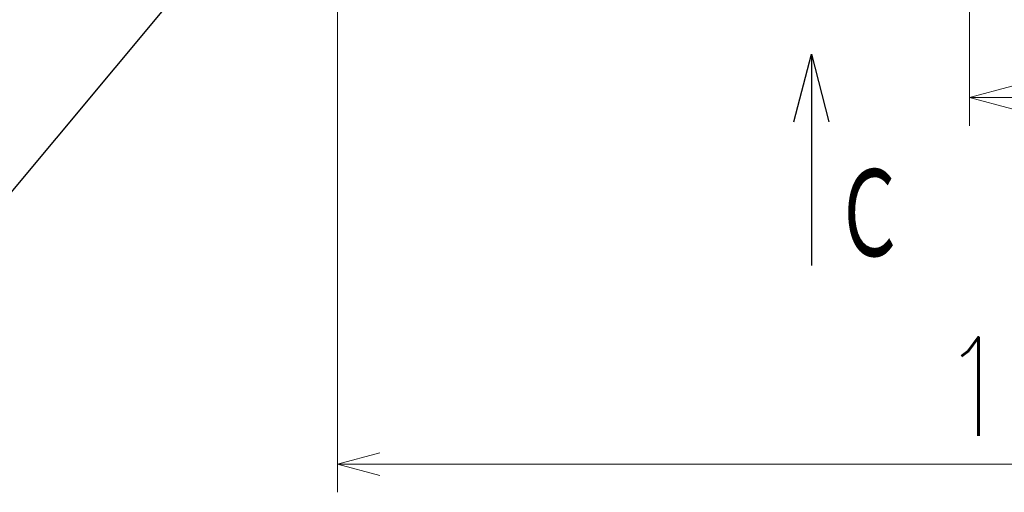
# Model space of a CAD drawing. Header units: millimetres. Extents: x 0 to 1076, y 0 to 742.
# Tile 88 of 134: x 272 to 359, y 317 to 359. Entities that reach past the tile are written whole.
import ezdxf

# ---------------------------------------------------------------- set-up
doc = ezdxf.new("R2010")
doc.units = ezdxf.units.MM
doc.header["$LTSCALE"] = 0.454724
doc.layers.add('NoLayerName_001', color=7, linetype='Continuous')
doc.styles.get("Standard").update_dxf_attribs({"font": 'txt', "bigfont": 'extfont2'})
doc.dimstyles.get("Standard").update_dxf_attribs({"dimtxt": 2.5, "dimasz": 2.5, "dimexe": 1, "dimexo": 1, "dimtad": 1, "dimdec": 3, "dimzin": 0, "dimdsep": 46, "dimtxsty": 'Standard', "dimcen": 2.5, "dimadec": 3, "dimazin": 0, "dimtfac": 0.75, "dimtdec": 3, "dimtmove": 0, "dimatfit": 3, "dimfxl": 1, "dimarcsym": 0})

# ---------------------------------------------------------------- blocks, each defined once
blk = doc.blocks.new('_OPEN30')
at = {"color": 0, "linetype": 'ByBlock', "lineweight": -2}
for p, q in [((-1, 0.267949), (0, 0)), ((0, 0), (-1, -0.267949)), ((0, 0), (-1, 0))]:
    blk.add_line(p, q, dxfattribs=at)
blk = doc.blocks.new('*D107')
at = {"layer": 'Defpoints', "color": 0}
for p in [(425, 422.9), (356, 369.279), (356, 351.799)]:
    blk.add_point(p, dxfattribs=at)
at = {"layer": 'NoLayerName_001', "color": 0, "linetype": 'Continuous', "lineweight": 13}
for p, q in [((425, 420.4), (425, 349.299)), ((356, 366.779), (356, 349.299)), ((421.25, 351.799), (359.75, 351.799))]:
    blk.add_line(p, q, dxfattribs=at)
at = {"layer": 'NoLayerName_001', "color": 0, "lineweight": 13, "xscale": 3.75, "yscale": 3.75, "zscale": 3.75, "rotation": 180}
blk.add_blockref('_OPEN30', (356, 351.799), dxfattribs=at)
at = {"layer": 'NoLayerName_001', "color": 0, "lineweight": 13, "xscale": 3.75, "yscale": 3.75, "zscale": 3.75}
blk.add_blockref('_OPEN30', (425, 351.799), dxfattribs=at)
at = {"layer": 'NoLayerName_001', "color": 0, "lineweight": 13, "insert": (390.5, 358.674), "char_height": 8.75, "attachment_point": 5}
blk.add_mtext('\\W0.8000;69', dxfattribs=at)
blk = doc.blocks.new('*D111')
at = {"layer": 'Defpoints', "color": 0}
for p in [(300, 434.643), (425, 422.9), (300, 319.3)]:
    blk.add_point(p, dxfattribs=at)
at = {"layer": 'NoLayerName_001', "color": 0, "linetype": 'Continuous', "lineweight": 13}
for p, q in [((300, 432.143), (300, 316.8)), ((425, 420.4), (425, 316.8)), ((421.25, 319.3), (303.75, 319.3))]:
    blk.add_line(p, q, dxfattribs=at)
at = {"layer": 'NoLayerName_001', "color": 0, "lineweight": 13, "xscale": 3.75, "yscale": 3.75, "zscale": 3.75, "rotation": 180}
blk.add_blockref('_OPEN30', (300, 319.3), dxfattribs=at)
at = {"layer": 'NoLayerName_001', "color": 0, "lineweight": 13, "xscale": 3.75, "yscale": 3.75, "zscale": 3.75}
blk.add_blockref('_OPEN30', (425, 319.3), dxfattribs=at)
at = {"layer": 'NoLayerName_001', "color": 0, "lineweight": 13, "insert": (362.5, 326.175), "char_height": 8.75, "attachment_point": 5}
blk.add_mtext('\\W0.8000;125', dxfattribs=at)

msp = doc.modelspace()

# ---------------------------------------------------------------- texts
at = {"layer": 'NoLayerName_001', "color": 3, "lineweight": 13, "insert": (343.948839, 336.893977), "char_height": 8.75, "attachment_point": 7}
msp.add_mtext('\\A1;\\W0.6667;Ｃ', dxfattribs=at)

# ---------------------------------------------------------------- dimensions: what is measured, and where the dimension line sits
at = {"layer": 'NoLayerName_001', "color": 3, "linetype": 'Continuous', "lineweight": 13}
for base, p2, picture, middle in [((300.000001, 319.300203), (300.000001, 434.642756), '*D111', (362.5, 319.300203)), ((356.000062, 351.798596), (356.000062, 369.279408), '*D107', (390.500031, 351.798596))]:
    dim = msp.add_linear_dim(base=base, p1=(425, 422.9), p2=p2, angle=180, text='\\W0.8000;<>', dimstyle='Standard', override={"dimtxt": 8.75, "dimasz": 3.75, "dimexe": 2.5, "dimexo": 2.5, "dimgap": 2.5, "dimzin": 8, "dimblk": 'OPEN30', "dimclrd": 0, "dimclre": 0, "dimclrt": 0, "dimtp": 0, "dimtm": 0, "dimlwd": 13, "dimlwe": 13}, dxfattribs=at)
    dim.commit()
    dim.dimension.update_dxf_attribs({"geometry": picture, "text_midpoint": middle, "dimtype": 160})

# ---------------------------------------------------------------- leaders
at = {"layer": 'NoLayerName_001', "color": 3, "linetype": 'Continuous', "lineweight": 13, "annotation_type": 0, "has_hookline": 1, "hookline_direction": 1, "text_width": 41.60208}
msp.add_leader([(302.050062, 380.6), (269.086425, 341.054515), (263.086425, 341.054515)], dimstyle='Standard', override={"dimtxt": 8.4, "dimasz": 6, "dimldrblk": 'OPEN30'}, dxfattribs=at)
at = {"layer": 'NoLayerName_001', "color": 3, "linetype": 'Continuous', "lineweight": 13}
msp.add_leader([(342, 355.643976), (342, 336.893977)], dimstyle='Standard', override={"dimasz": 6, "dimldrblk": 'OPEN30'}, dxfattribs=at)

doc.saveas('drawing.dxf')
